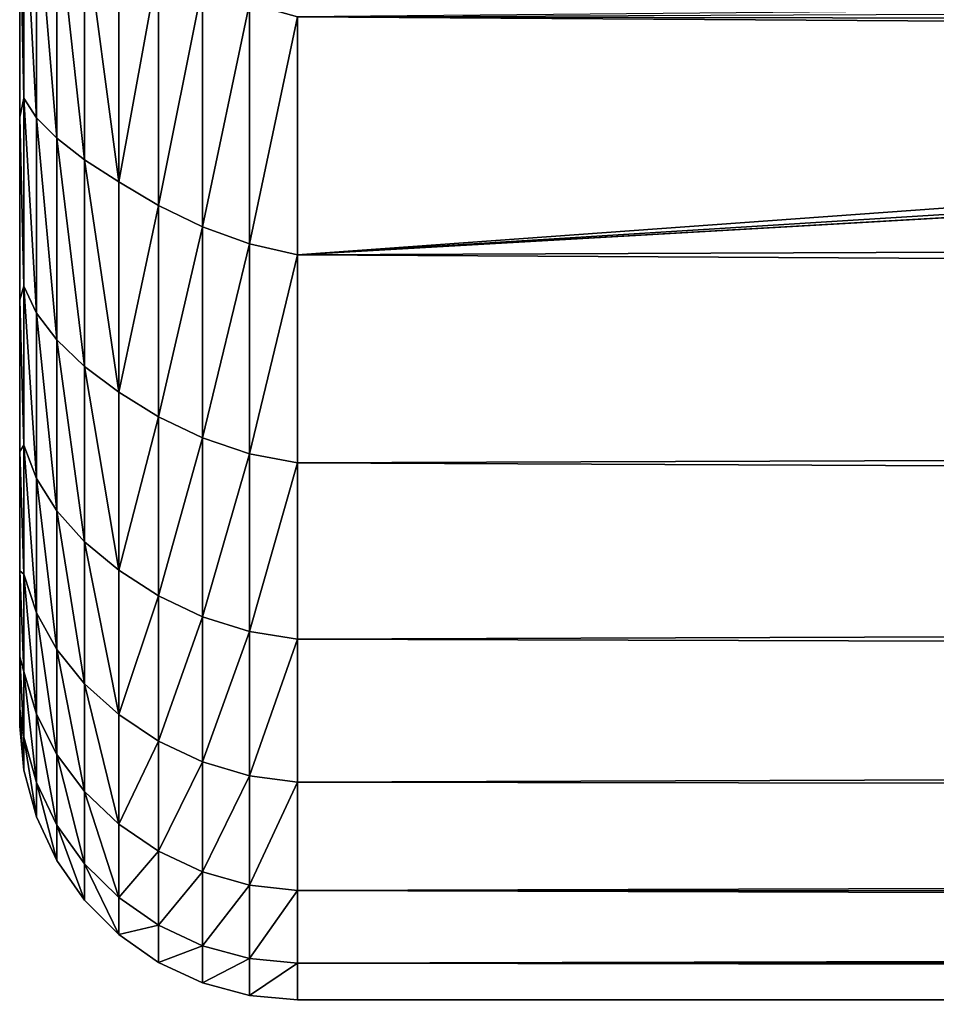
# Model space of a CAD drawing. Header units: metres. Extents: x -102 to 72, y -265 to 72.
# Tile 55 of 256: x -101.5 to -98.2, y -15 to -11.46. Entities that reach past the tile are written whole.
import ezdxf

# ---------------------------------------------------------------- set-up
doc = ezdxf.new("R2010")
doc.units = ezdxf.units.M
doc.layers.add('solid_20661094', color=7, linetype='CONTINUOUS')

msp = doc.modelspace()

# ---------------------------------------------------------------- linework, layer by layer
at = {"layer": 'solid_20661094'}
for points in [[(-101.5, -8.2, 20.959354), (-101.5, -11.80914, 39.826187), (-101.5, -11.046679, 40.907223)], [(-101.5, -8.2, 20.959354), (-101.5, -12.466084, 38.678146), (-101.5, -11.80914, 39.826187)], [(-101.5, -8.2, 20.959354), (-101.5, -13.01175, 37.473232), (-101.5, -12.466084, 38.678146)], [(-101.5, -8.2, 20.959354), (-101.5, -13.441212, 36.22242), (-101.5, -13.01175, 37.473232)], [(-101.5, -8.2, 20.959354), (-101.5, -13.750669, 34.937023), (-101.5, -13.441212, 36.22242)], [(-101.5, -8.2, 20.959354), (-101.5, -13.937471, 33.628239), (-101.5, -13.750669, 34.937023)], [(-101.5, -8.2, 20.959354), (-101.5, -13.99999, 32.307457), (-101.5, -13.937471, 33.628239)], [(-101.5, -8.2, 20.959354), (-101.5, -13.937622, 30.986555), (-101.5, -13.99999, 32.307457)], [(-101.5, -8.2, 20.959354), (-101.5, -13.750911, 29.677448), (-101.5, -13.937622, 30.986555)], [(-101.5, -8.2, 20.959354), (-101.5, -13.441455, 28.391615), (-101.5, -13.750911, 29.677448)], [(-101.5, -8.2, 20.959354), (-101.5, -13.011912, 27.140381), (-101.5, -13.441455, 28.391615)], [(-101.5, -8.2, 20.959354), (-101.5, -12.466139, 25.935163), (-101.5, -13.011912, 27.140381)], [(-101.5, -8.2, 20.959354), (-101.5, -11.809119, 24.78698), (-101.5, -12.466139, 25.935163)], [(-101.5, -8.2, 20.959354), (-101.5, -11.046638, 23.705925), (-101.5, -11.809119, 24.78698)], [(-101.485016, -11.740953, 40.244373), (-101.485016, -10.966908, 41.283524), (-101.5, -11.046679, 40.907223)], [(-101.485016, -10.966908, 23.329678), (-101.485016, -11.740953, 24.36883), (-101.5, -11.046638, 23.705925)], [(-101.440048, -11.811287, 40.440407), (-101.485016, -10.966908, 41.283524), (-101.485016, -11.740953, 40.244373)], [(-101.440048, -11.811287, 40.440407), (-101.440048, -11.00692, 41.499699), (-101.485016, -10.966908, 41.283524)], [(-101.440048, -11.811287, 24.172794), (-101.485016, -11.740953, 24.36883), (-101.485016, -10.966908, 23.329678)], [(-101.440048, -11.00692, 23.113504), (-101.440048, -11.811287, 24.172794), (-101.485016, -10.966908, 23.329678)], [(-101.366463, -11.8844, 40.612568), (-101.440048, -11.00692, 41.499699), (-101.440048, -11.811287, 40.440407)], [(-101.366463, -11.8844, 40.612568), (-101.366463, -11.053788, 41.689663), (-101.440048, -11.00692, 41.499699)], [(-101.366463, -11.884401, 24.000633), (-101.440048, -11.811287, 24.172794), (-101.440048, -11.00692, 23.113504)], [(-101.366463, -11.053788, 22.923538), (-101.366463, -11.884401, 24.000633), (-101.440048, -11.00692, 23.113504)], [(-101.485016, -11.740953, 24.36883), (-101.5, -11.809119, 24.78698), (-101.5, -11.046638, 23.705925)], [(-101.485016, -11.740953, 40.244373), (-101.5, -11.046679, 40.907223), (-101.5, -11.80914, 39.826187)], [(-101.266495, -11.962995, 40.749489), (-101.366463, -11.053788, 41.689663), (-101.366463, -11.8844, 40.612568)], [(-101.266495, -11.962995, 40.749489), (-101.266495, -11.112475, 41.841194), (-101.366463, -11.053788, 41.689663)], [(-101.266495, -11.962995, 23.863714), (-101.366463, -11.884401, 24.000633), (-101.366463, -11.053788, 22.923538)], [(-101.266495, -11.112475, 22.772009), (-101.266495, -11.962995, 23.863714), (-101.366463, -11.053788, 22.923538)], [(-101.143188, -12.04216, 40.851337), (-101.266495, -11.112475, 41.841194), (-101.266495, -11.962995, 40.749489)], [(-101.143188, -12.04216, 40.851337), (-101.143188, -11.177897, 41.954437), (-101.266495, -11.112475, 41.841194)], [(-101.143188, -12.04216, 23.761866), (-101.266495, -11.962995, 23.863714), (-101.266495, -11.112475, 22.772009)], [(-101.143188, -11.177897, 22.658764), (-101.143188, -12.04216, 23.761866), (-101.266495, -11.112475, 22.772009)], [(-100.5, -11.447953, 22.614111), (-20.124987, -11.13485, 22.255974), (-19.621223, -12.000316, 23.307024)], [(-101.000305, -11.258126, 42.014748), (-101.143188, -11.177897, 41.954437), (-101.143188, -12.04216, 40.851337)], [(-101.000305, -11.258126, 22.598454), (-101.143188, -12.04216, 23.761866), (-101.143188, -11.177897, 22.658764)], [(-101.000305, -12.127224, 40.904507), (-101.000305, -11.258126, 42.014748), (-101.143188, -12.04216, 40.851337)], [(-101.000305, -11.258126, 22.598454), (-101.000305, -12.127224, 23.708696), (-101.143188, -12.04216, 23.761866)], [(-100.842186, -11.335368, 42.038101), (-101.000305, -11.258126, 42.014748), (-101.000305, -12.127224, 40.904507)], [(-100.842186, -11.335368, 22.575102), (-101.000305, -12.127224, 23.708696), (-101.000305, -11.258126, 22.598454)], [(-100.842186, -12.203812, 40.924004), (-100.842186, -11.335368, 42.038101), (-101.000305, -12.127224, 40.904507)], [(-100.842186, -11.335368, 22.575102), (-100.842186, -12.203812, 23.689198), (-101.000305, -12.127224, 23.708696)], [(-100.673645, -11.401022, 42.030857), (-100.842186, -11.335368, 42.038101), (-100.842186, -12.203812, 40.924004)], [(-100.673645, -11.401022, 22.582344), (-100.842186, -12.203812, 23.689198), (-100.842186, -11.335368, 22.575102)], [(-88.951828, -11.469533, 41.973545), (-89.712128, -11.349121, 42.114632), (-100.5, -11.447953, 41.999092)], [(-100.673645, -12.264791, 40.915859), (-100.673645, -11.401022, 42.030857), (-100.842186, -12.203812, 40.924004)], [(-100.673645, -11.401022, 22.582344), (-100.673645, -12.264791, 23.697342), (-100.842186, -12.203812, 23.689198)], [(-100.673645, -11.401022, 22.582344), (-100.5, -11.447953, 22.614111), (-100.673645, -12.264791, 23.697342)], [(-100.673645, -12.264791, 40.915859), (-100.5, -11.447953, 41.999092), (-100.673645, -11.401022, 42.030857)], [(-100.673645, -12.264791, 23.697342), (-100.5, -11.447953, 22.614111), (-100.5, -12.304365, 23.727406)], [(-100.673645, -12.264791, 40.915859), (-100.5, -12.304365, 40.885796), (-100.5, -11.447953, 41.999092)], [(-100.5, -12.304365, 23.727406), (-100.5, -11.447953, 22.614111), (-19.621223, -12.000316, 23.307024)], [(-88.951828, -11.469533, 41.973545), (-100.5, -11.447953, 41.999092), (-100.5, -12.304365, 40.885796)], [(-88.212921, -11.538087, 41.891617), (-88.951828, -11.469533, 41.973545), (-100.5, -12.304365, 40.885796)], [(-87.484772, -11.559777, 41.865448), (-88.212921, -11.538087, 41.891617), (-100.5, -12.304365, 40.885796)], [(-87.484772, -11.559777, 41.865448), (-100.5, -12.304365, 40.885796), (-19.621254, -12.000265, 41.306244)], [(-101.485016, -12.416857, 39.138866), (-101.485016, -11.740953, 40.244373), (-101.5, -11.80914, 39.826187)], [(-101.485016, -11.740953, 24.36883), (-101.485016, -12.416857, 25.474335), (-101.5, -11.809119, 24.78698)], [(-101.440048, -12.514054, 39.311153), (-101.485016, -11.740953, 40.244373), (-101.485016, -12.416857, 39.138866)], [(-101.440048, -12.514054, 39.311153), (-101.440048, -11.811287, 40.440407), (-101.485016, -11.740953, 40.244373)], [(-101.440048, -12.514054, 25.302048), (-101.485016, -12.416857, 25.474335), (-101.485016, -11.740953, 24.36883)], [(-101.440048, -11.811287, 24.172794), (-101.440048, -12.514054, 25.302048), (-101.485016, -11.740953, 24.36883)], [(-101.485016, -12.416857, 25.474335), (-101.5, -12.466139, 25.935163), (-101.5, -11.809119, 24.78698)], [(-101.485016, -12.416857, 39.138866), (-101.5, -11.80914, 39.826187), (-101.5, -12.466084, 38.678146)], [(-101.366463, -12.610429, 39.462379), (-101.440048, -11.811287, 40.440407), (-101.440048, -12.514054, 39.311153)], [(-101.366463, -12.610429, 39.462379), (-101.366463, -11.8844, 40.612568), (-101.440048, -11.811287, 40.440407)], [(-101.366463, -12.610429, 25.150822), (-101.440048, -12.514054, 25.302048), (-101.440048, -11.811287, 24.172794)], [(-101.366463, -11.884401, 24.000633), (-101.366463, -12.610429, 25.150822), (-101.440048, -11.811287, 24.172794)], [(-101.266495, -12.706647, 39.582359), (-101.366463, -11.8844, 40.612568), (-101.366463, -12.610429, 39.462379)], [(-101.266495, -12.706647, 39.582359), (-101.266495, -11.962995, 40.749489), (-101.366463, -11.8844, 40.612568)], [(-101.266495, -12.706647, 25.030842), (-101.366463, -12.610429, 25.150822), (-101.366463, -11.884401, 24.000633)], [(-101.266495, -11.962995, 23.863714), (-101.266495, -12.706647, 25.030842), (-101.366463, -11.884401, 24.000633)], [(-101.143188, -12.797958, 39.671272), (-101.266495, -11.962995, 40.749489), (-101.266495, -12.706647, 39.582359)], [(-101.143188, -12.797958, 39.671272), (-101.143188, -12.04216, 40.851337), (-101.266495, -11.962995, 40.749489)], [(-101.143188, -12.797958, 24.941929), (-101.266495, -12.706647, 25.030842), (-101.266495, -11.962995, 23.863714)], [(-101.143188, -12.04216, 23.761866), (-101.143188, -12.797958, 24.941929), (-101.266495, -11.962995, 23.863714)], [(-100.5, -12.304365, 40.885796), (-19.136192, -12.759552, 40.192898), (-19.621254, -12.000265, 41.306244)], [(-100.5, -12.304365, 23.727406), (-19.621223, -12.000316, 23.307024), (-19.136185, -12.759562, 24.420317)], [(-101.000305, -12.127224, 40.904507), (-101.143188, -12.04216, 40.851337), (-101.143188, -12.797958, 39.671272)], [(-101.000305, -12.127224, 23.708696), (-101.143188, -12.797958, 24.941929), (-101.143188, -12.04216, 23.761866)], [(-101.000305, -12.887229, 39.716919), (-101.000305, -12.127224, 40.904507), (-101.143188, -12.797958, 39.671272)], [(-101.000305, -12.127224, 23.708696), (-101.000305, -12.887229, 24.89628), (-101.143188, -12.797958, 24.941929)], [(-100.842186, -12.203812, 40.924004), (-101.000305, -12.127224, 40.904507), (-101.000305, -12.887229, 39.716919)], [(-100.842186, -12.203812, 23.689198), (-101.000305, -12.887229, 24.89628), (-101.000305, -12.127224, 23.708696)], [(-100.842186, -12.963149, 39.732864), (-100.842186, -12.203812, 40.924004), (-101.000305, -12.887229, 39.716919)], [(-100.842186, -12.203812, 23.689198), (-100.842186, -12.963149, 24.880337), (-101.000305, -12.887229, 24.89628)], [(-100.673645, -12.264791, 40.915859), (-100.842186, -12.203812, 40.924004), (-100.842186, -12.963149, 39.732864)], [(-100.673645, -12.264791, 23.697342), (-100.842186, -12.963149, 24.880337), (-100.842186, -12.203812, 23.689198)], [(-100.673645, -13.019904, 39.72459), (-100.673645, -12.264791, 40.915859), (-100.842186, -12.963149, 39.732864)], [(-100.673645, -12.264791, 23.697342), (-100.673645, -13.019904, 24.888611), (-100.842186, -12.963149, 24.880337)], [(-100.673645, -12.264791, 23.697342), (-100.5, -12.304365, 23.727406), (-100.673645, -13.019904, 24.888611)], [(-100.673645, -13.019904, 39.72459), (-100.5, -12.304365, 40.885796), (-100.673645, -12.264791, 40.915859)], [(-100.673645, -13.019904, 24.888611), (-100.5, -12.304365, 23.727406), (-100.5, -13.052888, 24.915924)], [(-100.673645, -13.019904, 39.72459), (-100.5, -13.052888, 39.697277), (-100.5, -12.304365, 40.885796)], [(-100.5, -13.052888, 24.915924), (-100.5, -12.304365, 23.727406), (-19.136185, -12.759562, 24.420317)], [(-100.5, -12.304365, 40.885796), (-100.5, -13.052888, 39.697277), (-19.136192, -12.759552, 40.192898)], [(-101.485016, -12.988966, 37.976254), (-101.485016, -12.416857, 39.138866), (-101.5, -12.466084, 38.678146)], [(-101.485016, -12.416857, 25.474335), (-101.485016, -12.988966, 26.63695), (-101.5, -12.466139, 25.935163)], [(-101.440048, -13.109179, 38.121647), (-101.485016, -12.416857, 39.138866), (-101.485016, -12.988966, 37.976254)], [(-101.440048, -13.109179, 38.121647), (-101.440048, -12.514054, 39.311153), (-101.485016, -12.416857, 39.138866)], [(-101.440048, -13.109179, 26.491556), (-101.485016, -12.988966, 26.63695), (-101.485016, -12.416857, 25.474335)], [(-101.440048, -12.514054, 25.302048), (-101.440048, -13.109179, 26.491556), (-101.485016, -12.416857, 25.474335)], [(-101.485016, -12.988966, 37.976254), (-101.5, -12.466084, 38.678146), (-101.5, -13.01175, 37.473232)], [(-101.485016, -12.988966, 26.63695), (-101.5, -13.011912, 27.140381), (-101.5, -12.466139, 25.935163)], [(-101.366463, -13.225482, 38.249218), (-101.440048, -12.514054, 39.311153), (-101.440048, -13.109179, 38.121647)], [(-101.366463, -13.225482, 38.249218), (-101.366463, -12.610429, 39.462379), (-101.440048, -12.514054, 39.311153)], [(-101.366463, -13.225482, 26.363983), (-101.440048, -13.109179, 26.491556), (-101.440048, -12.514054, 25.302048)], [(-101.366463, -12.610429, 25.150822), (-101.366463, -13.225482, 26.363983), (-101.440048, -12.514054, 25.302048)], [(-101.266495, -13.336791, 38.350239), (-101.366463, -12.610429, 39.462379), (-101.366463, -13.225482, 38.249218)], [(-101.266495, -13.336791, 38.350239), (-101.266495, -12.706647, 39.582359), (-101.366463, -12.610429, 39.462379)], [(-101.266495, -13.336791, 26.262962), (-101.366463, -13.225482, 26.363983), (-101.366463, -12.610429, 25.150822)], [(-101.266495, -12.706647, 25.030842), (-101.266495, -13.336791, 26.262962), (-101.366463, -12.610429, 25.150822)], [(-101.143188, -13.438484, 38.424873), (-101.266495, -12.706647, 39.582359), (-101.266495, -13.336791, 38.350239)], [(-101.143188, -13.438484, 38.424873), (-101.143188, -12.797958, 39.671272), (-101.266495, -12.706647, 39.582359)], [(-101.143188, -13.438484, 26.188328), (-101.266495, -13.336791, 26.262962), (-101.266495, -12.706647, 25.030842)], [(-101.143188, -12.797958, 24.941929), (-101.143188, -13.438484, 26.188328), (-101.266495, -12.706647, 25.030842)], [(-100.5, -13.052888, 39.697277), (-18.69191, -13.401959, 39.043579), (-19.136192, -12.759552, 40.192898)], [(-100.5, -13.052888, 24.915924), (-19.136185, -12.759562, 24.420317), (-18.691906, -13.401964, 25.56963)], [(-101.000305, -12.887229, 39.716919), (-101.143188, -12.797958, 39.671272), (-101.143188, -13.438484, 38.424873)], [(-101.000305, -12.887229, 24.89628), (-101.143188, -13.438484, 26.188328), (-101.143188, -12.797958, 24.941929)], [(-101.000305, -13.531307, 38.462673), (-101.000305, -12.887229, 39.716919), (-101.143188, -13.438484, 38.424873)], [(-101.000305, -12.887229, 24.89628), (-101.000305, -13.531307, 26.150526), (-101.143188, -13.438484, 26.188328)], [(-100.842186, -12.963149, 39.732864), (-101.000305, -12.887229, 39.716919), (-101.000305, -13.531307, 38.462673)], [(-100.842186, -12.963149, 24.880337), (-101.000305, -13.531307, 26.150526), (-101.000305, -12.887229, 24.89628)], [(-101.485016, -13.4525, 36.766243), (-101.485016, -12.988966, 37.976254), (-101.5, -13.01175, 37.473232)], [(-101.485016, -12.988966, 26.63695), (-101.485016, -13.4525, 27.846956), (-101.5, -13.011912, 27.140381)], [(-101.440048, -13.591539, 36.882118), (-101.485016, -12.988966, 37.976254), (-101.485016, -13.4525, 36.766243)], [(-101.440048, -13.591539, 36.882118), (-101.440048, -13.109179, 38.121647), (-101.485016, -12.988966, 37.976254)], [(-101.440048, -13.591539, 27.731083), (-101.485016, -13.4525, 27.846956), (-101.485016, -12.988966, 26.63695)], [(-101.440048, -13.109179, 26.491556), (-101.440048, -13.591539, 27.731083), (-101.485016, -12.988966, 26.63695)], [(-100.842186, -13.606593, 38.475334), (-100.842186, -12.963149, 39.732864), (-101.000305, -13.531307, 38.462673)], [(-100.842186, -12.963149, 24.880337), (-100.842186, -13.606593, 26.137869), (-101.000305, -13.531307, 26.150526)], [(-100.673645, -13.019904, 39.72459), (-100.842186, -12.963149, 39.732864), (-100.842186, -13.606593, 38.475334)], [(-100.673645, -13.019904, 24.888611), (-100.842186, -13.606593, 26.137869), (-100.842186, -12.963149, 24.880337)], [(-101.485016, -13.4525, 36.766243), (-101.5, -13.01175, 37.473232), (-101.5, -13.441212, 36.22242)], [(-101.485016, -13.4525, 27.846956), (-101.5, -13.441455, 28.391615), (-101.5, -13.011912, 27.140381)], [(-100.673645, -13.659668, 38.467602), (-100.673645, -13.019904, 39.72459), (-100.842186, -13.606593, 38.475334)], [(-100.673645, -13.019904, 24.888611), (-100.673645, -13.659668, 26.145599), (-100.842186, -13.606593, 26.137869)], [(-100.673645, -13.019904, 24.888611), (-100.5, -13.052888, 24.915924), (-100.673645, -13.659668, 26.145599)], [(-100.673645, -13.659668, 38.467602), (-100.5, -13.052888, 39.697277), (-100.673645, -13.019904, 39.72459)], [(-100.673645, -13.659668, 26.145599), (-100.5, -13.052888, 24.915924), (-100.5, -13.686959, 26.169245)], [(-100.673645, -13.659668, 38.467602), (-100.5, -13.686959, 38.443954), (-100.5, -13.052888, 39.697277)], [(-100.5, -13.686959, 26.169245), (-100.5, -13.052888, 24.915924), (-18.691906, -13.401964, 25.56963)], [(-100.5, -13.052888, 39.697277), (-100.5, -13.686959, 38.443954), (-18.69191, -13.401959, 39.043579)], [(-101.366463, -13.724149, 36.983761), (-101.440048, -13.109179, 38.121647), (-101.440048, -13.591539, 36.882118)], [(-101.366463, -13.724149, 36.983761), (-101.366463, -13.225482, 38.249218), (-101.440048, -13.109179, 38.121647)], [(-101.366463, -13.724149, 27.62944), (-101.440048, -13.591539, 27.731083), (-101.440048, -13.109179, 26.491556)], [(-101.366463, -13.225482, 26.363983), (-101.366463, -13.724149, 27.62944), (-101.440048, -13.109179, 26.491556)], [(-101.266495, -13.847796, 37.064129), (-101.366463, -13.225482, 38.249218), (-101.366463, -13.724149, 36.983761)], [(-101.266495, -13.847796, 37.064129), (-101.266495, -13.336791, 38.350239), (-101.366463, -13.225482, 38.249218)], [(-101.266495, -13.847796, 27.54907), (-101.366463, -13.724149, 27.62944), (-101.366463, -13.225482, 26.363983)], [(-101.266495, -13.336791, 26.262962), (-101.266495, -13.847796, 27.54907), (-101.366463, -13.225482, 26.363983)], [(-101.143188, -13.957969, 37.123367), (-101.266495, -13.336791, 38.350239), (-101.266495, -13.847796, 37.064129)], [(-101.143188, -13.957969, 37.123367), (-101.143188, -13.438484, 38.424873), (-101.266495, -13.336791, 38.350239)], [(-101.143188, -13.957969, 27.489834), (-101.266495, -13.847796, 27.54907), (-101.266495, -13.336791, 26.262962)], [(-101.143188, -13.438484, 26.188328), (-101.143188, -13.957969, 27.489834), (-101.266495, -13.336791, 26.262962)], [(-100.5, -13.686959, 38.443954), (-18.306753, -13.923462, 37.886559), (-18.69191, -13.401959, 39.043579)], [(-100.5, -13.686959, 26.169245), (-18.691906, -13.401964, 25.56963), (-18.306749, -13.923466, 26.726654)], [(-101.485016, -13.803585, 35.518959), (-101.5, -13.441212, 36.22242), (-101.5, -13.750669, 34.937023)], [(-101.485016, -13.803585, 35.518959), (-101.485016, -13.4525, 36.766243), (-101.5, -13.441212, 36.22242)], [(-101.485016, -13.803585, 29.094244), (-101.5, -13.750911, 29.677448), (-101.5, -13.441455, 28.391615)], [(-101.485016, -13.4525, 27.846956), (-101.485016, -13.803585, 29.094244), (-101.5, -13.441455, 28.391615)], [(-101.440048, -13.956988, 35.603233), (-101.485016, -13.4525, 36.766243), (-101.485016, -13.803585, 35.518959)], [(-101.440048, -13.956988, 35.603233), (-101.440048, -13.591539, 36.882118), (-101.485016, -13.4525, 36.766243)], [(-101.440048, -13.956988, 29.009968), (-101.485016, -13.803585, 29.094244), (-101.485016, -13.4525, 27.846956)], [(-101.440048, -13.591539, 27.731083), (-101.440048, -13.956988, 29.009968), (-101.485016, -13.4525, 27.846956)], [(-101.000305, -13.531307, 38.462673), (-101.143188, -13.438484, 38.424873), (-101.143188, -13.957969, 37.123367)], [(-101.000305, -13.531307, 26.150526), (-101.143188, -13.957969, 27.489834), (-101.143188, -13.438484, 26.188328)], [(-101.000305, -14.053662, 37.153053), (-101.000305, -13.531307, 38.462673), (-101.143188, -13.957969, 37.123367)], [(-101.000305, -13.531307, 26.150526), (-101.000305, -14.053662, 27.46015), (-101.143188, -13.957969, 27.489834)], [(-100.842186, -13.606593, 38.475334), (-101.000305, -13.531307, 38.462673), (-101.000305, -14.053662, 37.153053)], [(-100.842186, -13.606593, 26.137869), (-101.000305, -14.053662, 27.46015), (-101.000305, -13.531307, 26.150526)], [(-101.366463, -14.102039, 35.677143), (-101.440048, -13.591539, 36.882118), (-101.440048, -13.956988, 35.603233)], [(-101.366463, -14.102039, 35.677143), (-101.366463, -13.724149, 36.983761), (-101.440048, -13.591539, 36.882118)], [(-101.366463, -14.102039, 28.936058), (-101.440048, -13.956988, 29.009968), (-101.440048, -13.591539, 27.731083)], [(-101.366463, -13.724149, 27.62944), (-101.366463, -14.102039, 28.936058), (-101.440048, -13.591539, 27.731083)], [(-100.842186, -14.12839, 37.162651), (-100.842186, -13.606593, 38.475334), (-101.000305, -14.053662, 37.153053)], [(-100.842186, -13.606593, 26.137869), (-100.842186, -14.12839, 27.45055), (-101.000305, -14.053662, 27.46015)], [(-100.673645, -13.659668, 38.467602), (-100.842186, -13.606593, 38.475334), (-100.842186, -14.12839, 37.162651)], [(-100.673645, -13.659668, 26.145599), (-100.842186, -14.12839, 27.45055), (-100.842186, -13.606593, 26.137869)], [(-100.673645, -14.178416, 37.156029), (-100.673645, -13.659668, 38.467602), (-100.842186, -14.12839, 37.162651)], [(-100.673645, -13.659668, 26.145599), (-100.673645, -14.178416, 27.45717), (-100.842186, -14.12839, 27.45055)], [(-100.673645, -13.659668, 26.145599), (-100.5, -13.686959, 26.169245), (-100.673645, -14.178416, 27.45717)], [(-100.673645, -14.178416, 37.156029), (-100.5, -13.686959, 38.443954), (-100.673645, -13.659668, 38.467602)], [(-100.673645, -14.178416, 27.45717), (-100.5, -13.686959, 26.169245), (-100.5, -14.20102, 27.476381)], [(-100.673645, -14.178416, 37.156029), (-100.5, -14.20102, 37.136822), (-100.5, -13.686959, 38.443954)], [(-100.5, -14.20102, 27.476381), (-100.5, -13.686959, 26.169245), (-18.306749, -13.923466, 26.726654)], [(-100.5, -13.686959, 38.443954), (-100.5, -14.20102, 37.136822), (-18.306753, -13.923462, 37.886559)], [(-101.266495, -14.2351, 35.735523), (-101.366463, -13.724149, 36.983761), (-101.366463, -14.102039, 35.677143)], [(-101.266495, -14.2351, 35.735523), (-101.266495, -13.847796, 37.064129), (-101.366463, -13.724149, 36.983761)], [(-101.266495, -14.2351, 28.87768), (-101.366463, -14.102039, 28.936058), (-101.366463, -13.724149, 27.62944)], [(-101.266495, -13.847796, 27.54907), (-101.266495, -14.2351, 28.87768), (-101.366463, -13.724149, 27.62944)], [(-101.485016, -14.039285, 34.24482), (-101.5, -13.750669, 34.937023), (-101.5, -13.937471, 33.628239)], [(-101.485016, -14.039285, 34.24482), (-101.485016, -13.803585, 35.518959), (-101.5, -13.750669, 34.937023)], [(-101.485016, -14.039285, 30.368382), (-101.5, -13.937622, 30.986555), (-101.5, -13.750911, 29.677448)], [(-101.485016, -13.803585, 29.094244), (-101.485016, -14.039285, 30.368382), (-101.5, -13.750911, 29.677448)], [(-101.440048, -14.202381, 34.295994), (-101.485016, -13.803585, 35.518959), (-101.485016, -14.039285, 34.24482)], [(-101.440048, -14.202381, 34.295994), (-101.440048, -13.956988, 35.603233), (-101.485016, -13.803585, 35.518959)], [(-101.440048, -14.202381, 30.317209), (-101.485016, -14.039285, 30.368382), (-101.485016, -13.803585, 29.094244)], [(-101.440048, -13.956988, 29.009968), (-101.440048, -14.202381, 30.317209), (-101.485016, -13.803585, 29.094244)], [(-101.143188, -14.351731, 35.778477), (-101.266495, -13.847796, 37.064129), (-101.266495, -14.2351, 35.735523)], [(-101.143188, -14.351731, 35.778477), (-101.143188, -13.957969, 37.123367), (-101.266495, -13.847796, 37.064129)], [(-101.143188, -14.351731, 28.834724), (-101.266495, -14.2351, 28.87768), (-101.266495, -13.847796, 27.54907)], [(-101.143188, -13.957969, 27.489834), (-101.143188, -14.351731, 28.834724), (-101.266495, -13.847796, 27.54907)], [(-101.485016, -14.157629, 32.954479), (-101.5, -13.937471, 33.628239), (-101.5, -13.99999, 32.307457)], [(-101.485016, -14.157629, 32.954479), (-101.485016, -14.039285, 34.24482), (-101.5, -13.937471, 33.628239)], [(-101.485016, -14.157629, 31.658722), (-101.5, -13.99999, 32.307457), (-101.5, -13.937622, 30.986555)], [(-101.485016, -14.039285, 30.368382), (-101.485016, -14.157629, 31.658722), (-101.5, -13.937622, 30.986555)], [(-100.5, -14.20102, 37.136822), (-17.990709, -14.329493, 36.741009), (-18.306753, -13.923462, 37.886559)], [(-100.5, -14.20102, 27.476381), (-18.306749, -13.923466, 26.726654), (-17.990711, -14.32949, 27.872185)], [(-101.366463, -14.35583, 34.340866), (-101.440048, -13.956988, 35.603233), (-101.440048, -14.202381, 34.295994)], [(-101.366463, -14.35583, 34.340866), (-101.366463, -14.102039, 35.677143), (-101.440048, -13.956988, 35.603233)], [(-101.366463, -14.35583, 30.272337), (-101.440048, -14.202381, 30.317209), (-101.440048, -13.956988, 29.009968)], [(-101.366463, -14.102039, 28.936058), (-101.366463, -14.35583, 30.272337), (-101.440048, -13.956988, 29.009968)], [(-101.000305, -14.053662, 37.153053), (-101.143188, -13.957969, 37.123367), (-101.143188, -14.351731, 35.778477)], [(-101.000305, -14.053662, 27.46015), (-101.143188, -14.351731, 28.834724), (-101.143188, -13.957969, 27.489834)], [(-101.485016, -14.157629, 31.658722), (-101.485016, -14.157629, 32.954479), (-101.5, -13.99999, 32.307457)], [(-101.440048, -14.325607, 32.971638), (-101.485016, -14.039285, 34.24482), (-101.485016, -14.157629, 32.954479)], [(-101.440048, -14.325607, 32.971638), (-101.440048, -14.202381, 34.295994), (-101.485016, -14.039285, 34.24482)], [(-101.440048, -14.325607, 31.641563), (-101.485016, -14.157629, 31.658722), (-101.485016, -14.039285, 30.368382)], [(-101.440048, -14.202381, 30.317209), (-101.440048, -14.325607, 31.641563), (-101.485016, -14.039285, 30.368382)], [(-101.000305, -14.449597, 35.799831), (-101.000305, -14.053662, 37.153053), (-101.143188, -14.351731, 35.778477)], [(-101.000305, -14.053662, 27.46015), (-101.000305, -14.449597, 28.81337), (-101.143188, -14.351731, 28.834724)], [(-100.842186, -14.12839, 37.162651), (-101.000305, -14.053662, 37.153053), (-101.000305, -14.449597, 35.799831)], [(-100.842186, -14.12839, 27.45055), (-101.000305, -14.449597, 28.81337), (-101.000305, -14.053662, 27.46015)], [(-101.266495, -14.49524, 34.376282), (-101.366463, -14.102039, 35.677143), (-101.366463, -14.35583, 34.340866)], [(-101.266495, -14.49524, 34.376282), (-101.266495, -14.2351, 35.735523), (-101.366463, -14.102039, 35.677143)], [(-101.266495, -14.49524, 30.236919), (-101.366463, -14.35583, 30.272337), (-101.366463, -14.102039, 28.936058)], [(-101.266495, -14.2351, 28.87768), (-101.266495, -14.49524, 30.236919), (-101.366463, -14.102039, 28.936058)], [(-100.842186, -14.523875, 35.806557), (-100.842186, -14.12839, 37.162651), (-101.000305, -14.449597, 35.799831)], [(-100.842186, -14.12839, 27.45055), (-100.842186, -14.523875, 28.806646), (-101.000305, -14.449597, 28.81337)], [(-100.673645, -14.178416, 37.156029), (-100.842186, -14.12839, 37.162651), (-100.842186, -14.523875, 35.806557)], [(-100.673645, -14.178416, 27.45717), (-100.842186, -14.523875, 28.806646), (-100.842186, -14.12839, 27.45055)], [(-101.440048, -14.325607, 32.971638), (-101.485016, -14.157629, 32.954479), (-101.485016, -14.157629, 31.658722)], [(-101.440048, -14.325607, 31.641563), (-101.440048, -14.325607, 32.971638), (-101.485016, -14.157629, 31.658722)], [(-100.673645, -14.571553, 35.801498), (-100.673645, -14.178416, 37.156029), (-100.842186, -14.523875, 35.806557)], [(-100.673645, -14.178416, 27.45717), (-100.673645, -14.571553, 28.811705), (-100.842186, -14.523875, 28.806646)], [(-100.673645, -14.178416, 27.45717), (-100.5, -14.20102, 27.476381), (-100.673645, -14.571553, 28.811705)], [(-100.673645, -14.571553, 35.801498), (-100.5, -14.20102, 37.136822), (-100.673645, -14.178416, 37.156029)], [(-101.366463, -14.483286, 32.986683), (-101.440048, -14.202381, 34.295994), (-101.440048, -14.325607, 32.971638)], [(-101.366463, -14.483286, 32.986683), (-101.366463, -14.35583, 34.340866), (-101.440048, -14.202381, 34.295994)], [(-101.366463, -14.483286, 31.626518), (-101.440048, -14.325607, 31.641563), (-101.440048, -14.202381, 30.317209)], [(-101.366463, -14.35583, 30.272337), (-101.366463, -14.483286, 31.626518), (-101.440048, -14.202381, 30.317209)], [(-101.143188, -14.616227, 34.402313), (-101.266495, -14.2351, 35.735523), (-101.266495, -14.49524, 34.376282)], [(-101.143188, -14.616227, 34.402313), (-101.143188, -14.351731, 35.778477), (-101.266495, -14.2351, 35.735523)], [(-101.143188, -14.616227, 30.210886), (-101.266495, -14.49524, 30.236919), (-101.266495, -14.2351, 28.87768)], [(-101.143188, -14.351731, 28.834724), (-101.143188, -14.616227, 30.210886), (-101.266495, -14.2351, 28.87768)], [(-100.673645, -14.571553, 28.811705), (-100.5, -14.20102, 27.476381), (-100.5, -14.590563, 28.825871)], [(-100.673645, -14.571553, 35.801498), (-100.5, -14.590563, 35.787331), (-100.5, -14.20102, 37.136822)], [(-100.5, -14.590563, 28.825871), (-100.5, -14.20102, 27.476381), (-17.990711, -14.32949, 27.872185)], [(-100.5, -14.20102, 37.136822), (-100.5, -14.590563, 35.787331), (-17.990709, -14.329493, 36.741009)], [(-101.366463, -14.483286, 32.986683), (-101.440048, -14.325607, 32.971638), (-101.440048, -14.325607, 31.641563)], [(-101.366463, -14.483286, 31.626518), (-101.366463, -14.483286, 32.986683), (-101.440048, -14.325607, 31.641563)], [(-100.5, -14.590563, 28.825871), (-17.990711, -14.32949, 27.872185), (-17.746159, -14.631264, 29.001244)], [(-100.5, -14.590563, 35.787331), (-17.746159, -14.631264, 35.611958), (-17.990709, -14.329493, 36.741009)], [(-101.266495, -14.625894, 32.998554), (-101.366463, -14.35583, 34.340866), (-101.366463, -14.483286, 32.986683)], [(-101.266495, -14.625894, 32.998554), (-101.266495, -14.49524, 34.376282), (-101.366463, -14.35583, 34.340866)], [(-101.266495, -14.625894, 31.614647), (-101.366463, -14.483286, 31.626518), (-101.366463, -14.35583, 30.272337)], [(-101.266495, -14.49524, 30.236919), (-101.266495, -14.625894, 31.614647), (-101.366463, -14.35583, 30.272337)], [(-101.000305, -14.449597, 35.799831), (-101.143188, -14.351731, 35.778477), (-101.143188, -14.616227, 34.402313)], [(-101.000305, -14.449597, 28.81337), (-101.143188, -14.616227, 30.210886), (-101.143188, -14.351731, 28.834724)], [(-101.266495, -14.625894, 32.998554), (-101.366463, -14.483286, 32.986683), (-101.366463, -14.483286, 31.626518)], [(-101.266495, -14.625894, 31.614647), (-101.266495, -14.625894, 32.998554), (-101.366463, -14.483286, 31.626518)], [(-101.000305, -14.715549, 34.415188), (-101.000305, -14.449597, 35.799831), (-101.143188, -14.616227, 34.402313)], [(-101.000305, -14.449597, 28.81337), (-101.000305, -14.715549, 30.198013), (-101.143188, -14.616227, 30.210886)], [(-100.842186, -14.523875, 35.806557), (-101.000305, -14.449597, 35.799831), (-101.000305, -14.715549, 34.415188)], [(-100.842186, -14.523875, 28.806646), (-101.000305, -14.715549, 30.198013), (-101.000305, -14.449597, 28.81337)], [(-101.143188, -14.749074, 33.007275), (-101.266495, -14.49524, 34.376282), (-101.266495, -14.625894, 32.998554)], [(-101.143188, -14.749074, 33.007275), (-101.143188, -14.616227, 34.402313), (-101.266495, -14.49524, 34.376282)], [(-101.143188, -14.749074, 31.605927), (-101.266495, -14.625894, 31.614647), (-101.266495, -14.49524, 30.236919)], [(-101.143188, -14.616227, 30.210886), (-101.143188, -14.749074, 31.605927), (-101.266495, -14.49524, 30.236919)], [(-100.842186, -14.789513, 34.41917), (-100.842186, -14.523875, 35.806557), (-101.000305, -14.715549, 34.415188)], [(-100.842186, -14.523875, 28.806646), (-100.842186, -14.789513, 30.194033), (-101.000305, -14.715549, 30.198013)], [(-100.673645, -14.571553, 35.801498), (-100.842186, -14.523875, 35.806557), (-100.842186, -14.789513, 34.41917)], [(-100.673645, -14.571553, 28.811705), (-100.842186, -14.789513, 30.194033), (-100.842186, -14.523875, 28.806646)], [(-100.673645, -14.835595, 34.416), (-100.673645, -14.571553, 35.801498), (-100.842186, -14.789513, 34.41917)], [(-100.673645, -14.571553, 28.811705), (-100.673645, -14.835595, 30.197201), (-100.842186, -14.789513, 30.194033)], [(-100.673645, -14.571553, 28.811705), (-100.5, -14.590563, 28.825871), (-100.673645, -14.835595, 30.197201)], [(-100.673645, -14.835595, 34.416), (-100.5, -14.590563, 35.787331), (-100.673645, -14.571553, 35.801498)], [(-101.000305, -14.715549, 34.415188), (-101.143188, -14.616227, 34.402313), (-101.143188, -14.749074, 33.007275)], [(-101.000305, -14.715549, 30.198013), (-101.143188, -14.749074, 31.605927), (-101.143188, -14.616227, 30.210886)], [(-100.673645, -14.835595, 30.197201), (-100.5, -14.590563, 28.825871), (-100.5, -14.852171, 30.205879)], [(-100.673645, -14.835595, 34.416), (-100.5, -14.852171, 34.407322), (-100.5, -14.590563, 35.787331)], [(-100.5, -14.590563, 28.825871), (-17.746159, -14.631264, 29.001244), (-17.573023, -14.838762, 30.112953)], [(-100.5, -14.852171, 30.205879), (-100.5, -14.590563, 28.825871), (-17.573023, -14.838762, 30.112953)], [(-100.5, -14.590563, 35.787331), (-100.5, -14.852171, 34.407322), (-17.746159, -14.631264, 35.611958)], [(-101.143188, -14.749074, 33.007275), (-101.266495, -14.625894, 32.998554), (-101.266495, -14.625894, 31.614647)], [(-101.143188, -14.749074, 31.605927), (-101.143188, -14.749074, 33.007275), (-101.266495, -14.625894, 31.614647)], [(-100.5, -14.852171, 34.407322), (-17.573023, -14.838761, 34.500252), (-17.746159, -14.631264, 35.611958)], [(-101.000305, -14.849126, 33.011578), (-101.000305, -14.715549, 34.415188), (-101.143188, -14.749074, 33.007275)], [(-101.000305, -14.715549, 30.198013), (-101.000305, -14.849126, 31.601624), (-101.143188, -14.749074, 31.605927)], [(-100.842186, -14.789513, 34.41917), (-101.000305, -14.715549, 34.415188), (-101.000305, -14.849126, 33.011578)], [(-100.842186, -14.789513, 30.194033), (-101.000305, -14.849126, 31.601624), (-101.000305, -14.715549, 30.198013)], [(-101.000305, -14.849126, 33.011578), (-101.143188, -14.749074, 33.007275), (-101.143188, -14.749074, 31.605927)], [(-101.000305, -14.849126, 31.601624), (-101.000305, -14.849126, 33.011578), (-101.143188, -14.749074, 31.605927)], [(-100.842186, -14.922928, 33.012894), (-100.842186, -14.789513, 34.41917), (-101.000305, -14.849126, 33.011578)], [(-100.842186, -14.789513, 30.194033), (-100.842186, -14.922928, 31.600307), (-101.000305, -14.849126, 31.601624)], [(-100.673645, -14.835595, 34.416), (-100.842186, -14.789513, 34.41917), (-100.842186, -14.922928, 33.012894)], [(-100.673645, -14.835595, 30.197201), (-100.842186, -14.922928, 31.600307), (-100.842186, -14.789513, 30.194033)], [(-100.673645, -14.968204, 33.011818), (-100.673645, -14.835595, 34.416), (-100.842186, -14.922928, 33.012894)], [(-100.673645, -14.835595, 30.197201), (-100.673645, -14.968204, 31.601385), (-100.842186, -14.922928, 31.600307)], [(-100.673645, -14.835595, 30.197201), (-100.5, -14.852171, 30.205879), (-100.673645, -14.968204, 31.601385)], [(-100.673645, -14.968204, 33.011818), (-100.5, -14.852171, 34.407322), (-100.673645, -14.835595, 34.416)], [(-100.842186, -14.922928, 33.012894), (-101.000305, -14.849126, 33.011578), (-101.000305, -14.849126, 31.601624)], [(-100.842186, -14.922928, 31.600307), (-100.842186, -14.922928, 33.012894), (-101.000305, -14.849126, 31.601624)], [(-100.673645, -14.968204, 31.601385), (-100.5, -14.852171, 30.205879), (-100.5, -14.98355, 31.604307)], [(-100.673645, -14.968204, 33.011818), (-100.5, -14.98355, 33.008892), (-100.5, -14.852171, 34.407322)], [(-100.5, -14.852171, 34.407322), (-17.469793, -14.960158, 33.399544), (-17.573023, -14.838761, 34.500252)], [(-100.5, -14.852171, 30.205879), (-17.573023, -14.838762, 30.112953), (-17.469795, -14.960156, 31.213627)], [(-100.5, -14.98355, 31.604307), (-100.5, -14.852171, 30.205879), (-17.469795, -14.960156, 31.213627)], [(-100.5, -14.852171, 34.407322), (-100.5, -14.98355, 33.008892), (-17.469793, -14.960158, 33.399544)], [(-100.673645, -14.968204, 33.011818), (-100.842186, -14.922928, 33.012894), (-100.842186, -14.922928, 31.600307)], [(-100.673645, -14.968204, 31.601385), (-100.673645, -14.968204, 33.011818), (-100.842186, -14.922928, 31.600307)], [(-100.673645, -14.968204, 31.601385), (-100.5, -14.98355, 31.604307), (-100.5, -14.98355, 33.008892)], [(-100.673645, -14.968204, 31.601385), (-100.5, -14.98355, 33.008892), (-100.673645, -14.968204, 33.011818)], [(-100.5, -14.98355, 31.604307), (-17.469795, -14.960156, 31.213627), (-17.435555, -15.000048, 32.306595)], [(-100.5, -14.98355, 33.008892), (-17.435555, -15.000048, 32.306595), (-17.469793, -14.960158, 33.399544)], [(-100.5, -14.98355, 33.008892), (-100.5, -14.98355, 31.604307), (-17.435555, -15.000048, 32.306595)]]:
    msp.add_3dface(points, dxfattribs=at)

doc.saveas('drawing.dxf')
